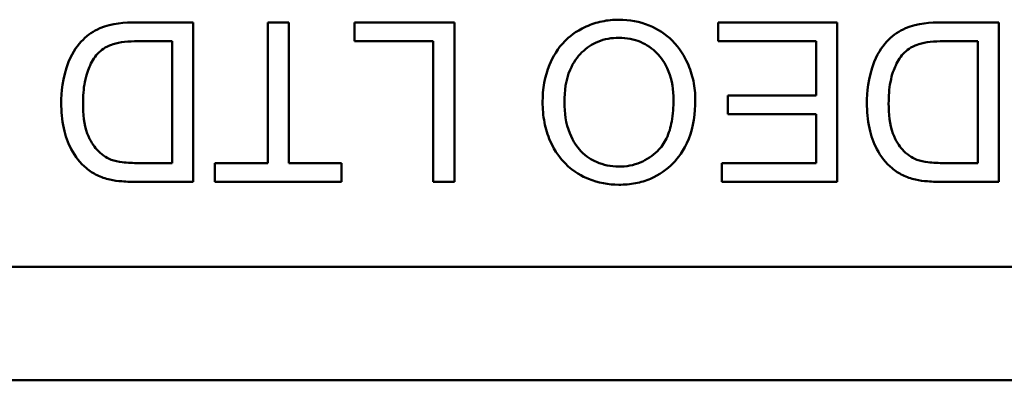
# Model space of a CAD drawing. Header units: inches. Extents: x 7.7 to 68.4, y -5.1 to 39.9.
# Tile 169 of 172: x 60.471 to 60.903, y 38.226 to 38.384. Entities that reach past the tile are written whole.
import ezdxf

# ---------------------------------------------------------------- set-up
doc = ezdxf.new("R2010")
doc.units = ezdxf.units.IN
doc.header["$MEASUREMENT"] = 0
doc.layers.add('Visible Edges(ROSSANSI)', color=7, linetype='Continuous', lineweight=50)

msp = doc.modelspace()

# ---------------------------------------------------------------- linework, layer by layer
at = {"layer": 'Visible Edges(ROSSANSI)'}
for p, q in [((60.54692, 38.38303), (60.52163, 38.38303)), ((60.54692, 38.31303), (60.54692, 38.38303)), ((60.58885, 38.38303), (60.57957, 38.38303)), ((60.57957, 38.38303), (60.57957, 38.3213)), ((60.58885, 38.3213), (60.58885, 38.38303)), ((60.61766, 38.38303), (60.61766, 38.37476)), ((60.66141, 38.38303), (60.61766, 38.38303)), ((60.66141, 38.31303), (60.66141, 38.38303)), ((60.82932, 38.38303), (60.77703, 38.38303)), ((60.77703, 38.38303), (60.77703, 38.37476)), ((60.82932, 38.31303), (60.82932, 38.38303)), ((60.90017, 38.38303), (60.87488, 38.38303)), ((60.90017, 38.31303), (60.90017, 38.38303)), ((60.52269, 38.37476), (60.53763, 38.37476)), ((60.53763, 38.37476), (60.53763, 38.3213)), ((60.61766, 38.37476), (60.65213, 38.37476)), ((60.65213, 38.37476), (60.65213, 38.31303)), ((60.77703, 38.37476), (60.82003, 38.37476)), ((60.82003, 38.37476), (60.82003, 38.35097)), ((60.87595, 38.37476), (60.89089, 38.37476)), ((60.89089, 38.37476), (60.89089, 38.3213)), ((60.82003, 38.35097), (60.78125, 38.35097)), ((60.78125, 38.35097), (60.78125, 38.3427)), ((60.78125, 38.3427), (60.82003, 38.3427)), ((60.82003, 38.3427), (60.82003, 38.3213)), ((60.53763, 38.3213), (60.52291, 38.3213)), ((60.57957, 38.3213), (60.55641, 38.3213)), ((60.55641, 38.3213), (60.55641, 38.31303)), ((60.6119, 38.3213), (60.58885, 38.3213)), ((60.6119, 38.31303), (60.6119, 38.3213)), ((60.82003, 38.3213), (60.77863, 38.3213)), ((60.77863, 38.3213), (60.77863, 38.31303)), ((60.89089, 38.3213), (60.87616, 38.3213)), ((60.5228, 38.31303), (60.54692, 38.31303)), ((60.55641, 38.31303), (60.6119, 38.31303)), ((60.65213, 38.31303), (60.66141, 38.31303)), ((60.77863, 38.31303), (60.82932, 38.31303)), ((60.87606, 38.31303), (60.90017, 38.31303)), ((61.35109, 38.27574), (59.9506, 38.27574)), ((61.37084, 38.22599), (59.93084, 38.22599))]:
    msp.add_line(p, q, dxfattribs=at)
for points, knots in [([(60.52163, 38.38303), (60.51713, 38.38303), (60.51125, 38.38259), (60.50314, 38.37922), (60.50076, 38.37764), (60.49642, 38.37324), (60.49419, 38.37041), (60.48943, 38.35869), (60.48903, 38.35197), (60.48903, 38.34766)], [-0.1200795, -0.1200795, -0.1200795, -0.1200795, -0.0782796, -0.0782796, -0.0553638, -0.0553638, -0.0328697, -0.0328697, 0, 0, 0, 0]), ([(60.73355, 38.38421), (60.73106, 38.38421), (60.72859, 38.38396), (60.72375, 38.38294), (60.72143, 38.38218), (60.71439, 38.37903), (60.71148, 38.37646), (60.70667, 38.37162), (60.70453, 38.36783), (60.70099, 38.35925), (60.70009, 38.35375), (60.70009, 38.34814)], [-0.09545269, -0.09545269, -0.09545269, -0.09545269, -0.08943102, -0.08943102, -0.0834784, -0.0834784, -0.07076079, -0.07076079, -0.04272432, -0.04272432, 0, 0, 0, 0]), ([(60.76705, 38.34894), (60.76705, 38.35176), (60.76677, 38.35455), (60.76561, 38.36005), (60.76474, 38.3627), (60.76232, 38.3681), (60.76033, 38.37166), (60.75405, 38.37785), (60.75059, 38.38013), (60.74261, 38.38344), (60.73814, 38.38421), (60.73355, 38.38421)], [-0.1682322, -0.1682322, -0.1682322, -0.1682322, -0.1351873, -0.1351873, -0.1023597, -0.1023597, -0.0657531, -0.0657531, -0.0349902, -0.0349902, 0, 0, 0, 0]), ([(60.87488, 38.38303), (60.87039, 38.38303), (60.86451, 38.38259), (60.85639, 38.37922), (60.85402, 38.37764), (60.84967, 38.37324), (60.84745, 38.37041), (60.84269, 38.35869), (60.84228, 38.35197), (60.84228, 38.34766)], [-0.1200795, -0.1200795, -0.1200795, -0.1200795, -0.0782796, -0.0782796, -0.0553638, -0.0553638, -0.0328697, -0.0328697, 0, 0, 0, 0]), ([(60.50557, 38.36986), (60.50637, 38.37067), (60.50728, 38.37136), (60.50961, 38.37271), (60.51096, 38.37321), (60.51473, 38.37443), (60.51859, 38.37476), (60.52269, 38.37476)], [-0.04708302, -0.04708302, -0.04708302, -0.04708302, -0.04035783, -0.04035783, -0.03126514, -0.03126514, 0, 0, 0, 0]), ([(60.70965, 38.34803), (60.70965, 38.35285), (60.71029, 38.35783), (60.71353, 38.3655), (60.71533, 38.36793), (60.71936, 38.37187), (60.72167, 38.37344), (60.72726, 38.37574), (60.7304, 38.37626), (60.7336, 38.37626)], [-0.09679235, -0.09679235, -0.09679235, -0.09679235, -0.06739595, -0.06739595, -0.04602454, -0.04602454, -0.02441336, -0.02441336, 0, 0, 0, 0]), ([(60.7336, 38.37626), (60.73525, 38.37626), (60.7369, 38.37612), (60.74007, 38.37551), (60.74157, 38.37506), (60.74579, 38.37326), (60.7482, 38.37155), (60.75181, 38.36785), (60.75385, 38.36537), (60.75693, 38.35758), (60.7575, 38.35329), (60.7575, 38.34905)], [-0.1546798, -0.1546798, -0.1546798, -0.1546798, -0.1305725, -0.1305725, -0.1076542, -0.1076542, -0.063798, -0.063798, -0.0323126, -0.0323126, 0, 0, 0, 0]), ([(60.85882, 38.36986), (60.85962, 38.37067), (60.86054, 38.37136), (60.86287, 38.37271), (60.86422, 38.37321), (60.86798, 38.37443), (60.87185, 38.37476), (60.87595, 38.37476)], [-0.04708302, -0.04708302, -0.04708302, -0.04708302, -0.04035783, -0.04035783, -0.03126514, -0.03126514, 0, 0, 0, 0]), ([(60.49858, 38.3475), (60.49858, 38.3506), (60.49879, 38.3538), (60.5, 38.36027), (60.50092, 38.36257), (60.50266, 38.36627), (60.50393, 38.36822), (60.50557, 38.36986)], [-0.04322359, -0.04322359, -0.04322359, -0.04322359, -0.03115537, -0.03115537, -0.01763793, -0.01763793, 0, 0, 0, 0]), ([(60.85183, 38.3475), (60.85183, 38.3506), (60.85204, 38.3538), (60.85326, 38.36027), (60.85418, 38.36257), (60.85592, 38.36627), (60.85719, 38.36822), (60.85882, 38.36986)], [-0.04322359, -0.04322359, -0.04322359, -0.04322359, -0.03115537, -0.03115537, -0.01763793, -0.01763793, 0, 0, 0, 0]), ([(60.48903, 38.34766), (60.48903, 38.34397), (60.48935, 38.34025), (60.49087, 38.33319), (60.49195, 38.3301), (60.4951, 38.32415), (60.49731, 38.32138), (60.50007, 38.31906)], [-0.07618913, -0.07618913, -0.07618913, -0.07618913, -0.05129348, -0.05129348, -0.02748299, -0.02748299, 0, 0, 0, 0]), ([(60.51096, 38.32274), (60.50976, 38.3232), (60.50864, 38.32381), (60.50649, 38.32535), (60.5055, 38.32627), (60.50324, 38.32884), (60.50165, 38.33092), (60.49906, 38.33821), (60.49858, 38.34284), (60.49858, 38.3475)], [-0.1050644, -0.1050644, -0.1050644, -0.1050644, -0.0860517, -0.0860517, -0.0659504, -0.0659504, -0.0354965, -0.0354965, 0, 0, 0, 0]), ([(60.70009, 38.34814), (60.70009, 38.34511), (60.70035, 38.34207), (60.70147, 38.3363), (60.70229, 38.33358), (60.70551, 38.32619), (60.70802, 38.32315), (60.71373, 38.31738), (60.71776, 38.31537), (60.72445, 38.31259), (60.72893, 38.31181), (60.73355, 38.31181)], [-0.07681568, -0.07681568, -0.07681568, -0.07681568, -0.0708986, -0.0708986, -0.06534204, -0.06534204, -0.05518146, -0.05518146, -0.0351539, -0.0351539, 0, 0, 0, 0]), ([(60.73349, 38.31976), (60.73178, 38.31976), (60.73008, 38.31992), (60.72677, 38.3206), (60.72521, 38.32111), (60.7217, 38.3227), (60.71922, 38.32416), (60.71534, 38.32818), (60.71347, 38.33063), (60.71028, 38.33872), (60.70965, 38.3434), (60.70965, 38.34803)], [-0.1797127, -0.1797127, -0.1797127, -0.1797127, -0.1447044, -0.1447044, -0.1108661, -0.1108661, -0.066223, -0.066223, -0.0353474, -0.0353474, 0, 0, 0, 0]), ([(60.7575, 38.34905), (60.7575, 38.34591), (60.75729, 38.34269), (60.75626, 38.33704), (60.75553, 38.33448), (60.75342, 38.33006), (60.75214, 38.32817), (60.74831, 38.32449), (60.74573, 38.32273), (60.73993, 38.32032), (60.73676, 38.31976), (60.73349, 38.31976)], [-0.1091134, -0.1091134, -0.1091134, -0.1091134, -0.0852016, -0.0852016, -0.0653463, -0.0653463, -0.0478786, -0.0478786, -0.0248683, -0.0248683, 0, 0, 0, 0]), ([(60.73355, 38.31181), (60.736, 38.31181), (60.73844, 38.31201), (60.74311, 38.3129), (60.74531, 38.31355), (60.75122, 38.31608), (60.75454, 38.31841), (60.75933, 38.32333), (60.7621, 38.32665), (60.76628, 38.3373), (60.76705, 38.34316), (60.76705, 38.34894)], [-0.2269139, -0.2269139, -0.2269139, -0.2269139, -0.1883472, -0.1883472, -0.1521264, -0.1521264, -0.0871063, -0.0871063, -0.0440243, -0.0440243, 0, 0, 0, 0]), ([(60.84228, 38.34766), (60.84228, 38.34397), (60.8426, 38.34025), (60.84412, 38.33319), (60.84521, 38.3301), (60.84836, 38.32415), (60.85056, 38.32138), (60.85333, 38.31906)], [-0.07618913, -0.07618913, -0.07618913, -0.07618913, -0.05129348, -0.05129348, -0.02748299, -0.02748299, 0, 0, 0, 0]), ([(60.86421, 38.32274), (60.86301, 38.3232), (60.86189, 38.32381), (60.85974, 38.32535), (60.85875, 38.32627), (60.8565, 38.32884), (60.85491, 38.33092), (60.85232, 38.33821), (60.85183, 38.34284), (60.85183, 38.3475)], [-0.1050644, -0.1050644, -0.1050644, -0.1050644, -0.0860517, -0.0860517, -0.0659504, -0.0659504, -0.0354965, -0.0354965, 0, 0, 0, 0]), ([(60.52291, 38.3213), (60.52061, 38.3213), (60.5181, 38.32139), (60.5141, 38.32187), (60.51237, 38.3222), (60.51096, 38.32274)], [-0.0269249, -0.0269249, -0.0269249, -0.0269249, -0.01152465, -0.01152465, 0, 0, 0, 0]), ([(60.87616, 38.3213), (60.87386, 38.3213), (60.87135, 38.32139), (60.86735, 38.32187), (60.86562, 38.3222), (60.86421, 38.32274)], [-0.0269249, -0.0269249, -0.0269249, -0.0269249, -0.01152465, -0.01152465, 0, 0, 0, 0]), ([(60.50007, 38.31906), (60.50149, 38.31784), (60.50305, 38.31682), (60.50652, 38.31513), (60.50839, 38.31449), (60.51032, 38.31405)], [-0.02936972, -0.02936972, -0.02936972, -0.02936972, -0.01506774, -0.01506774, 0, 0, 0, 0]), ([(60.85333, 38.31906), (60.85475, 38.31784), (60.85631, 38.31682), (60.85977, 38.31513), (60.86164, 38.31449), (60.86357, 38.31405)], [-0.02936972, -0.02936972, -0.02936972, -0.02936972, -0.01506774, -0.01506774, 0, 0, 0, 0]), ([(60.51032, 38.31405), (60.51199, 38.31365), (60.51389, 38.31343), (60.51794, 38.3131), (60.52045, 38.31303), (60.5228, 38.31303)], [-0.03094406, -0.03094406, -0.03094406, -0.03094406, -0.01790256, -0.01790256, 0, 0, 0, 0]), ([(60.86357, 38.31405), (60.86525, 38.31365), (60.86714, 38.31343), (60.8712, 38.3131), (60.87371, 38.31303), (60.87606, 38.31303)], [-0.03094406, -0.03094406, -0.03094406, -0.03094406, -0.01790256, -0.01790256, 0, 0, 0, 0])]:
    msp.add_open_spline(points, degree=3, knots=knots, dxfattribs=at)

doc.saveas('drawing.dxf')
